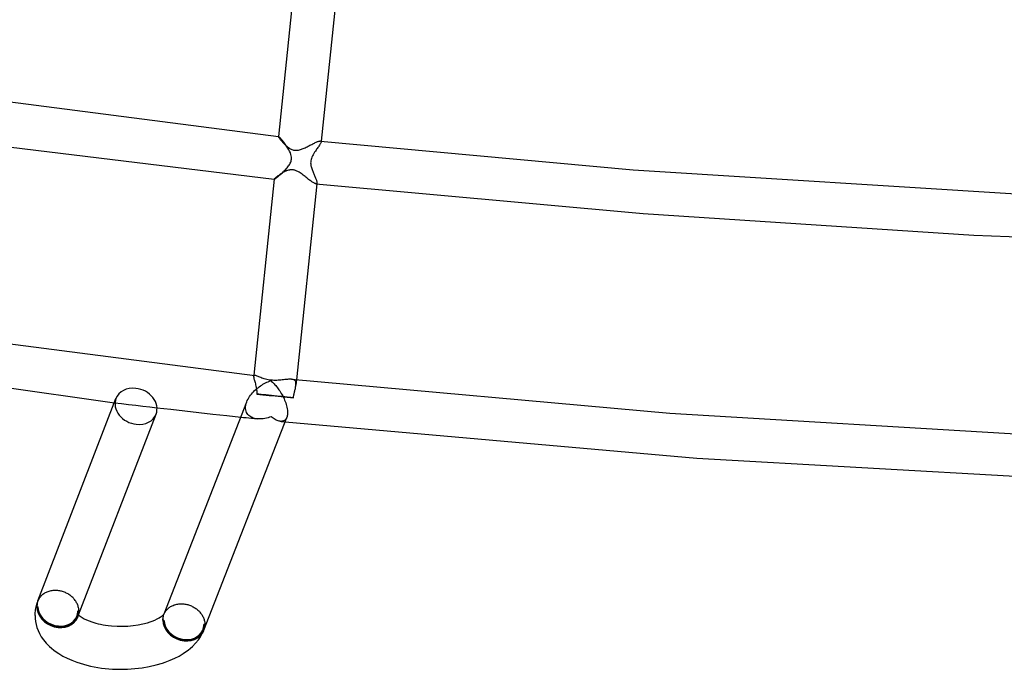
# Model space of a CAD drawing. Header units: millimetres. Extents: x -657 to 657, y -323 to 528.
# Tile 47 of 131: x -151 to -59, y -323 to -263. Entities that reach past the tile are written whole.
import ezdxf

# ---------------------------------------------------------------- set-up
doc = ezdxf.new("R2010")
doc.units = ezdxf.units.MM
doc.layers.add('HIDDEN', color=7, linetype='Continuous')
doc.layers.add('THICK', color=7, linetype='Continuous')

msp = doc.modelspace()

# ---------------------------------------------------------------- linework, layer by layer
at = {"layer": 'HIDDEN'}
for p, q in [((-126.749, -273.676), (-126.75, -273.678)), ((-126.747, -273.673), (-126.749, -273.674)), ((-126.749, -273.674), (-126.749, -273.676)), ((-126.746, -273.672), (-126.747, -273.673)), ((-126.744, -273.672), (-126.746, -273.672)), ((-126.742, -273.672), (-126.744, -273.672)), ((-126.727, -273.678), (-126.742, -273.672)), ((-126.704, -273.694), (-126.727, -273.678)), ((-126.674, -273.719), (-126.704, -273.694)), ((-126.637, -273.754), (-126.674, -273.719)), ((-126.594, -273.798), (-126.637, -273.754)), ((-126.546, -273.849), (-126.594, -273.798)), ((-126.493, -273.908), (-126.546, -273.849)), ((-126.437, -273.973), (-126.493, -273.908)), ((-126.377, -274.045), (-126.437, -273.973)), ((-126.314, -274.122), (-126.377, -274.045)), ((-126.25, -274.204), (-126.314, -274.122)), ((-126.185, -274.29), (-126.25, -274.204)), ((-122.83, -274.089), (-122.812, -274.095)), ((-122.812, -274.095), (-122.798, -274.105)), ((-122.787, -274.21), (-122.803, -274.254)), ((-122.798, -274.105), (-122.788, -274.117)), ((-122.788, -274.117), (-122.782, -274.133)), ((-122.78, -274.172), (-122.787, -274.21)), ((-122.782, -274.133), (-122.779, -274.151)), ((-122.779, -274.151), (-122.78, -274.172)), ((-122.772, -274.095), (-122.779, -274.172)), ((-126.12, -274.379), (-126.185, -274.29)), ((-126.055, -274.47), (-126.12, -274.379)), ((-125.991, -274.563), (-126.055, -274.47)), ((-125.929, -274.658), (-125.991, -274.563)), ((-125.87, -274.754), (-125.929, -274.658)), ((-125.786, -274.9), (-125.87, -274.754)), ((-125.71, -275.046), (-125.786, -274.9)), ((-125.645, -275.194), (-125.71, -275.046)), ((-123.387, -275.135), (-123.459, -275.247)), ((-123.312, -275.026), (-123.387, -275.135)), ((-123.253, -274.942), (-123.312, -275.026)), ((-123.195, -274.86), (-123.253, -274.942)), ((-123.137, -274.78), (-123.195, -274.86)), ((-123.081, -274.702), (-123.137, -274.78)), ((-123.028, -274.627), (-123.081, -274.702)), ((-122.978, -274.554), (-123.028, -274.627)), ((-122.932, -274.485), (-122.978, -274.554)), ((-122.891, -274.42), (-122.932, -274.485)), ((-122.855, -274.36), (-122.891, -274.42)), ((-122.825, -274.304), (-122.855, -274.36)), ((-122.803, -274.254), (-122.825, -274.304)), ((-125.651, -276.146), (-125.61, -276.052)), ((-125.593, -275.341), (-125.645, -275.194)), ((-125.61, -276.052), (-125.579, -275.96)), ((-125.56, -275.476), (-125.593, -275.341)), ((-125.579, -275.96), (-125.557, -275.87)), ((-125.543, -275.593), (-125.56, -275.476)), ((-125.557, -275.87), (-125.544, -275.78)), ((-125.544, -275.78), (-125.539, -275.692)), ((-125.539, -275.692), (-125.543, -275.593)), ((-123.751, -276.011), (-123.754, -276.105)), ((-123.74, -275.917), (-123.751, -276.011)), ((-123.72, -275.816), (-123.74, -275.917)), ((-123.689, -275.71), (-123.72, -275.816)), ((-123.646, -275.596), (-123.689, -275.71)), ((-123.591, -275.478), (-123.646, -275.596)), ((-123.528, -275.362), (-123.591, -275.478)), ((-123.459, -275.247), (-123.528, -275.362)), ((-126.383, -277.037), (-126.305, -276.964)), ((-126.305, -276.964), (-126.228, -276.889)), ((-126.228, -276.889), (-126.153, -276.812)), ((-126.153, -276.812), (-126.079, -276.734)), ((-126.079, -276.734), (-126.008, -276.655)), ((-126.008, -276.655), (-125.94, -276.576)), ((-125.94, -276.576), (-125.874, -276.495)), ((-125.874, -276.495), (-125.812, -276.411)), ((-125.812, -276.411), (-125.753, -276.325)), ((-125.753, -276.325), (-125.699, -276.237)), ((-125.699, -276.237), (-125.651, -276.146)), ((-123.754, -276.105), (-123.75, -276.197)), ((-123.75, -276.197), (-123.739, -276.29)), ((-123.739, -276.29), (-123.723, -276.382)), ((-123.723, -276.382), (-123.702, -276.472)), ((-123.702, -276.472), (-123.678, -276.562)), ((-123.678, -276.562), (-123.651, -276.649)), ((-123.651, -276.649), (-123.621, -276.734)), ((-123.621, -276.734), (-123.59, -276.817)), ((-123.59, -276.817), (-123.558, -276.9)), ((-123.558, -276.9), (-123.524, -276.983)), ((-123.524, -276.983), (-123.49, -277.065)), ((-127.162, -277.647), (-127.162, -277.648)), ((-127.162, -277.648), (-127.161, -277.648)), ((-127.161, -277.648), (-127.161, -277.649)), ((-127.161, -277.649), (-127.16, -277.649)), ((-127.16, -277.649), (-127.16, -277.65)), ((-127.16, -277.65), (-127.159, -277.65)), ((-127.159, -277.65), (-127.148, -277.648)), ((-127.148, -277.648), (-127.131, -277.639)), ((-127.131, -277.639), (-127.105, -277.625)), ((-127.105, -277.625), (-127.073, -277.604)), ((-127.073, -277.604), (-127.033, -277.577)), ((-127.033, -277.577), (-126.988, -277.544)), ((-126.988, -277.544), (-126.937, -277.506)), ((-126.937, -277.506), (-126.88, -277.462)), ((-126.88, -277.462), (-126.818, -277.414)), ((-126.818, -277.414), (-126.753, -277.36)), ((-126.753, -277.36), (-126.684, -277.303)), ((-126.684, -277.303), (-126.611, -277.242)), ((-126.611, -277.242), (-126.537, -277.176)), ((-126.537, -277.176), (-126.46, -277.108)), ((-126.46, -277.108), (-126.383, -277.037)), ((-123.49, -277.065), (-123.455, -277.147)), ((-123.455, -277.147), (-123.42, -277.228)), ((-123.42, -277.228), (-123.386, -277.308)), ((-123.386, -277.308), (-123.353, -277.386)), ((-123.353, -277.386), (-123.321, -277.462)), ((-123.321, -277.462), (-123.291, -277.536)), ((-123.291, -277.536), (-123.264, -277.606)), ((-123.264, -277.606), (-123.239, -277.673)), ((-123.239, -277.673), (-123.218, -277.736)), ((-123.218, -277.736), (-123.2, -277.795)), ((-123.2, -277.795), (-123.187, -277.849)), ((-123.187, -277.849), (-123.178, -277.897)), ((-123.178, -277.897), (-123.174, -277.941)), ((-123.248, -278.063), (-123.276, -278.063)), ((-123.224, -278.057), (-123.248, -278.063)), ((-123.204, -278.046), (-123.224, -278.057)), ((-123.19, -278.029), (-123.204, -278.046)), ((-123.18, -278.006), (-123.19, -278.029)), ((-123.175, -277.978), (-123.184, -278.072)), ((-123.174, -277.978), (-123.18, -278.006)), ((-123.174, -277.941), (-123.174, -277.978)), ((-129.064, -295.979), (-129.065, -296.023)), ((-129.065, -296.023), (-129.059, -296.076)), ((-129.054, -295.887), (-129.064, -295.98)), ((-129.058, -295.95), (-129.064, -295.979)), ((-129.059, -296.076), (-129.047, -296.139)), ((-129.047, -295.928), (-129.058, -295.95)), ((-129.031, -295.911), (-129.047, -295.928)), ((-129.047, -296.139), (-129.031, -296.21)), ((-129.01, -295.901), (-129.031, -295.911)), ((-129.031, -296.21), (-129.01, -296.289)), ((-128.984, -295.897), (-129.01, -295.901)), ((-128.952, -295.898), (-128.984, -295.897)), ((-129.01, -296.289), (-128.986, -296.375)), ((-128.986, -296.375), (-128.959, -296.468)), ((-128.959, -296.468), (-128.932, -296.567)), ((-128.932, -296.567), (-128.903, -296.672)), ((-128.903, -296.672), (-128.875, -296.782)), ((-128.875, -296.782), (-128.849, -296.898)), ((-128.849, -296.898), (-128.834, -296.967)), ((-128.834, -296.967), (-128.82, -297.037)), ((-128.82, -297.037), (-128.808, -297.109)), ((-128.808, -297.109), (-128.796, -297.182)), ((-125.443, -296.274), (-125.524, -296.262)), ((-125.37, -296.294), (-125.443, -296.274)), ((-125.307, -296.32), (-125.37, -296.294)), ((-125.252, -296.355), (-125.307, -296.32)), ((-125.208, -296.397), (-125.252, -296.355)), ((-125.173, -296.448), (-125.208, -296.397)), ((-125.199, -297.198), (-125.18, -297.115)), ((-125.18, -297.115), (-125.164, -297.035)), ((-125.148, -296.506), (-125.173, -296.448)), ((-125.164, -297.035), (-125.15, -296.957)), ((-125.15, -296.957), (-125.138, -296.884)), ((-125.131, -296.573), (-125.148, -296.506)), ((-125.138, -296.884), (-125.129, -296.813)), ((-125.123, -296.646), (-125.131, -296.573)), ((-125.077, -296.309), (-125.129, -296.813)), ((-125.129, -296.813), (-125.123, -296.726)), ((-125.123, -296.726), (-125.123, -296.646)), ((-128.796, -297.182), (-128.786, -297.256)), ((-128.786, -297.256), (-128.778, -297.331)), ((-128.778, -297.331), (-128.771, -297.407)), ((-128.771, -297.407), (-128.767, -297.484)), ((-128.767, -297.484), (-128.764, -297.561)), ((-128.764, -297.561), (-128.763, -297.638)), ((-128.763, -297.638), (-128.195, -297.698)), ((-128.195, -297.698), (-127.629, -297.758)), ((-127.629, -297.758), (-127.065, -297.818)), ((-127.065, -297.818), (-126.501, -297.878)), ((-126.501, -297.878), (-125.934, -297.939)), ((-125.934, -297.939), (-125.366, -297.999)), ((-125.366, -297.999), (-125.353, -297.923)), ((-125.353, -297.923), (-125.34, -297.847)), ((-125.34, -297.847), (-125.326, -297.773)), ((-125.326, -297.773), (-125.311, -297.699)), ((-125.311, -297.699), (-125.296, -297.627)), ((-125.296, -297.627), (-125.281, -297.556)), ((-125.281, -297.556), (-125.265, -297.486)), ((-125.265, -297.486), (-125.249, -297.417)), ((-125.249, -297.417), (-125.234, -297.349)), ((-125.234, -297.349), (-125.218, -297.284)), ((-125.218, -297.284), (-125.199, -297.198)), ((-142.033, -298.441), (-141.372, -298.519)), ((-141.372, -298.519), (-140.711, -298.597)), ((-140.711, -298.597), (-140.05, -298.675)), ((-140.05, -298.675), (-139.389, -298.752)), ((-139.389, -298.752), (-138.728, -298.829)), ((-138.728, -298.829), (-138.066, -298.906)), ((-129.819, -298.839), (-129.812, -298.759)), ((-129.819, -298.979), (-129.819, -298.839)), ((-129.803, -299.111), (-129.819, -298.979)), ((-129.812, -298.759), (-129.8, -298.679)), ((-129.8, -298.679), (-129.783, -298.598)), ((-129.783, -298.598), (-129.762, -298.516)), ((-129.762, -298.516), (-129.736, -298.434)), ((-129.736, -298.434), (-129.706, -298.352)), ((-130.263, -299.779), (-130.01, -299.807)), ((-130.01, -299.807), (-129.756, -299.834)), ((-129.772, -299.235), (-129.803, -299.111)), ((-129.725, -299.351), (-129.772, -299.235)), ((-129.756, -299.834), (-129.502, -299.862)), ((-129.666, -299.456), (-129.725, -299.351)), ((-129.594, -299.551), (-129.666, -299.456)), ((-129.511, -299.635), (-129.594, -299.551)), ((-129.419, -299.709), (-129.511, -299.635)), ((-129.502, -299.862), (-129.248, -299.889)), ((-129.319, -299.772), (-129.419, -299.709)), ((-129.211, -299.825), (-129.319, -299.772)), ((-129.248, -299.889), (-128.995, -299.917)), ((-129.098, -299.868), (-129.211, -299.825)), ((-128.979, -299.902), (-129.098, -299.868)), ((-128.856, -299.928), (-128.979, -299.902)), ((-128.02, -299.91), (-128.166, -299.933)), ((-127.873, -299.881), (-128.02, -299.91)), ((-127.725, -299.844), (-127.873, -299.881)), ((-127.577, -299.8), (-127.725, -299.844)), ((-127.429, -299.75), (-127.577, -299.8)), ((-127.332, -299.826), (-127.429, -299.75)), ((-127.236, -299.896), (-127.332, -299.826)), ((-127.141, -299.958), (-127.236, -299.896)), ((-126.024, -299.901), (-126.076, -299.978)), ((-125.981, -299.81), (-126.024, -299.901)), ((-128.995, -299.917), (-128.741, -299.944)), ((-128.729, -299.945), (-128.856, -299.928)), ((-128.592, -299.954), (-128.729, -299.945)), ((-128.452, -299.955), (-128.592, -299.954)), ((-128.31, -299.948), (-128.452, -299.955)), ((-128.166, -299.933), (-128.31, -299.948)), ((-127.046, -300.014), (-127.141, -299.958)), ((-126.952, -300.062), (-127.046, -300.014)), ((-126.859, -300.102), (-126.952, -300.062)), ((-126.767, -300.134), (-126.859, -300.102)), ((-126.677, -300.158), (-126.767, -300.134)), ((-126.589, -300.172), (-126.677, -300.158)), ((-126.504, -300.177), (-126.589, -300.172)), ((-126.582, -300.173), (-126.509, -300.181)), ((-126.509, -300.181), (-126.435, -300.189)), ((-126.423, -300.173), (-126.504, -300.177)), ((-126.435, -300.189), (-126.362, -300.196)), ((-126.344, -300.157), (-126.423, -300.173)), ((-126.362, -300.196), (-126.288, -300.204)), ((-126.269, -300.131), (-126.344, -300.157)), ((-126.288, -300.204), (-126.215, -300.212)), ((-126.199, -300.093), (-126.269, -300.131)), ((-126.215, -300.212), (-126.142, -300.219)), ((-126.134, -300.042), (-126.199, -300.093)), ((-126.076, -299.978), (-126.134, -300.042)), ((-149.25, -317.332), (-149.252, -317.421)), ((-149.243, -317.244), (-149.25, -317.332)), ((-149.23, -317.157), (-149.243, -317.244)), ((-149.213, -317.072), (-149.23, -317.157)), ((-149.189, -316.988), (-149.213, -317.072)), ((-149.161, -316.907), (-149.189, -316.988)), ((-149.159, -316.901), (-149.161, -316.907)), ((-149.157, -316.895), (-149.159, -316.901)), ((-149.155, -316.889), (-149.157, -316.895)), ((-149.152, -316.883), (-149.155, -316.889)), ((-149.15, -316.878), (-149.152, -316.883)), ((-149.148, -316.872), (-149.15, -316.878)), ((-149.252, -317.421), (-149.155, -317.431)), ((-145.457, -318.091), (-145.46, -318.084)), ((-145.449, -318.111), (-145.457, -318.091)), ((-145.441, -318.138), (-145.449, -318.111)), ((-145.434, -318.173), (-145.441, -318.138)), ((-145.438, -317.826), (-145.34, -317.837)), ((-145.429, -318.212), (-145.434, -318.173)), ((-145.43, -318.349), (-145.369, -318.19)), ((-145.427, -318.253), (-145.429, -318.212)), ((-145.427, -318.253), (-145.428, -318.285)), ((-137.473, -318.315), (-137.45, -318.23)), ((-137.45, -318.23), (-137.421, -318.147)), ((-137.421, -318.147), (-137.418, -318.139)), ((-137.418, -318.14), (-137.399, -318.092)), ((-137.418, -318.139), (-137.415, -318.131)), ((-137.415, -318.131), (-137.411, -318.123)), ((-137.411, -318.123), (-137.408, -318.116)), ((-137.408, -318.116), (-137.405, -318.108)), ((-137.405, -318.108), (-137.402, -318.1)), ((-137.397, -318.088), (-137.398, -318.09)), ((-137.398, -318.09), (-137.398, -318.092)), ((-137.396, -318.087), (-137.397, -318.088)), ((-137.395, -318.085), (-137.396, -318.087)), ((-137.394, -318.084), (-137.395, -318.085)), ((-137.394, -318.084), (-137.394, -318.084)), ((-145.449, -318.394), (-145.456, -318.411)), ((-145.443, -318.373), (-145.449, -318.394)), ((-145.436, -318.346), (-145.443, -318.373)), ((-145.431, -318.317), (-145.436, -318.346)), ((-145.428, -318.285), (-145.431, -318.317)), ((-137.515, -318.668), (-137.512, -318.578)), ((-137.417, -318.679), (-137.515, -318.668)), ((-137.512, -318.578), (-137.505, -318.489)), ((-137.505, -318.489), (-137.492, -318.401)), ((-137.492, -318.401), (-137.473, -318.315)), ((-133.602, -319.084), (-133.7, -319.074))]:
    msp.add_line(p, q, dxfattribs=at)
for centre, start, end in [((-147.296, -317.629), 336.97477, 338.89424), ((-135.558, -318.876), 336.97449, 338.71152)]:
    msp.add_arc(centre, 1.9, start, end, dxfattribs=at)
for centre, major_axis, ratio, start_param, end_param in [((-140.019, -298.779), (1.866, -0.72), 0.817196, -3.141522, -1.253074), ((-127.243, -297.813), (-1.989, 0.206), 0.01356, -1.751857, -0.700079), ((-127.243, -297.813), (-1.989, 0.206), 0.01356, -2.803636, -1.751857), ((-140.019, -298.779), (1.866, -0.72), 0.817196, -1.253074, 0.00007), ((-147.296, -317.629), (-1.866, 0.72), 0.817196, 0.317722, 1.888518), ((-147.296, -317.629), (-1.841, 0.782), 0.847101, 0.345656, 3.141713), ((-147.296, -317.629), (-1.773, 0.684), 0.817196, 0.317722, 3.141663), ((-147.296, -317.629), (-1.749, 0.743), 0.847101, 0.345656, 3.141713), ((-147.296, -317.629), (-1.749, 0.743), 0.847101, -3.141473, -2.795936), ((-147.296, -317.629), (-1.773, 0.684), 0.817196, -3.141522, -2.82387), ((-147.296, -317.629), (-1.841, 0.782), 0.847101, -3.141473, -2.997742), ((-147.296, -317.629), (-1.866, 0.72), 0.817196, -3.141522, -3.034049), ((-147.296, -317.629), (-1.866, 0.72), 0.817196, 1.888518, 3.100697), ((-135.558, -318.876), (-1.841, 0.782), 0.847101, 0.345656, 3.141713), ((-135.558, -318.876), (-1.863, 0.726), 0.820382, 0.320336, 1.891133), ((-135.558, -318.876), (1.749, -0.743), 0.847101, -2.795936, 0.00012), ((-135.558, -318.876), (1.77, -0.69), 0.820382, -2.821256, 0.000077), ((-135.558, -318.876), (1.749, -0.743), 0.847101, 0.00012, 0.345656), ((-135.558, -318.876), (1.77, -0.69), 0.820382, 0.000077, 0.320336), ((-135.558, -318.876), (-1.863, 0.726), 0.820382, 1.891133, 3.104742)]:
    msp.add_ellipse(centre, major_axis=major_axis, ratio=ratio, start_param=start_param, end_param=end_param, dxfattribs=at)
at = {"layer": 'THICK'}
for p, q in [((-124.909, -255.939), (-126.75, -273.678)), ((-120.918, -256.234), (-122.772, -274.095)), ((-172.344, -267.801), (-126.742, -273.672)), ((-157.508, -273.958), (-127.159, -277.65)), ((-126.75, -273.678), (-126.747, -273.693)), ((-126.747, -273.693), (-126.737, -273.717)), ((-126.737, -273.717), (-126.719, -273.749)), ((-126.719, -273.749), (-126.694, -273.789)), ((-126.694, -273.789), (-126.662, -273.836)), ((-126.662, -273.836), (-126.624, -273.888)), ((-126.624, -273.888), (-126.58, -273.946)), ((-126.58, -273.946), (-126.53, -274.009)), ((-126.53, -274.009), (-126.475, -274.076)), ((-126.475, -274.076), (-126.415, -274.145)), ((-126.415, -274.145), (-126.351, -274.217)), ((-126.351, -274.217), (-126.284, -274.289)), ((-123.318, -274.237), (-123.244, -274.203)), ((-123.244, -274.203), (-123.174, -274.173)), ((-123.174, -274.173), (-123.109, -274.147)), ((-123.109, -274.147), (-123.048, -274.124)), ((-123.048, -274.124), (-122.992, -274.107)), ((-122.992, -274.107), (-122.942, -274.094)), ((-122.942, -274.094), (-122.898, -274.087)), ((-122.898, -274.087), (-122.861, -274.085)), ((-122.861, -274.085), (-122.83, -274.089)), ((-122.83, -274.089), (-93.724, -276.757)), ((-126.284, -274.289), (-126.214, -274.361)), ((-126.214, -274.361), (-126.14, -274.433)), ((-126.14, -274.433), (-126.064, -274.504)), ((-126.064, -274.504), (-125.986, -274.572)), ((-125.986, -274.572), (-125.905, -274.638)), ((-125.905, -274.638), (-125.822, -274.7)), ((-125.822, -274.7), (-125.736, -274.757)), ((-125.736, -274.757), (-125.65, -274.809)), ((-125.65, -274.809), (-125.567, -274.85)), ((-125.567, -274.85), (-125.491, -274.882)), ((-125.491, -274.882), (-125.421, -274.906)), ((-125.421, -274.906), (-125.357, -274.924)), ((-125.357, -274.924), (-125.296, -274.936)), ((-125.296, -274.936), (-125.233, -274.945)), ((-125.233, -274.945), (-125.146, -274.951)), ((-125.146, -274.951), (-125.058, -274.949)), ((-125.058, -274.949), (-124.969, -274.94)), ((-124.969, -274.94), (-124.881, -274.925)), ((-124.881, -274.925), (-124.793, -274.905)), ((-124.793, -274.905), (-124.706, -274.88)), ((-124.706, -274.88), (-124.62, -274.852)), ((-124.62, -274.852), (-124.533, -274.82)), ((-124.533, -274.82), (-124.445, -274.785)), ((-124.445, -274.785), (-124.357, -274.747)), ((-124.357, -274.747), (-124.267, -274.707)), ((-124.267, -274.707), (-124.177, -274.665)), ((-124.177, -274.665), (-124.087, -274.621)), ((-124.087, -274.621), (-123.997, -274.576)), ((-123.997, -274.576), (-123.908, -274.531)), ((-123.908, -274.531), (-123.819, -274.486)), ((-123.819, -274.486), (-123.731, -274.441)), ((-123.731, -274.441), (-123.644, -274.397)), ((-123.644, -274.397), (-123.56, -274.354)), ((-123.56, -274.354), (-123.477, -274.313)), ((-123.477, -274.313), (-123.396, -274.274)), ((-123.396, -274.274), (-123.318, -274.237)), ((-126.252, -276.983), (-126.336, -277.03)), ((-126.166, -276.94), (-126.252, -276.983)), ((-126.08, -276.9), (-126.166, -276.94)), ((-125.994, -276.864), (-126.08, -276.9)), ((-125.904, -276.833), (-125.994, -276.864)), ((-125.812, -276.806), (-125.904, -276.833)), ((-125.774, -276.797), (-125.812, -276.806)), ((-125.736, -276.789), (-125.774, -276.797)), ((-125.697, -276.782), (-125.736, -276.789)), ((-125.659, -276.777), (-125.697, -276.782)), ((-125.62, -276.773), (-125.659, -276.777)), ((-125.58, -276.77), (-125.62, -276.773)), ((-125.541, -276.769), (-125.58, -276.77)), ((-125.501, -276.769), (-125.541, -276.769)), ((-125.462, -276.771), (-125.501, -276.769)), ((-125.422, -276.774), (-125.462, -276.771)), ((-125.354, -276.784), (-125.422, -276.774)), ((-125.288, -276.798), (-125.354, -276.784)), ((-125.222, -276.815), (-125.288, -276.798)), ((-125.158, -276.837), (-125.222, -276.815)), ((-125.095, -276.861), (-125.158, -276.837)), ((-125.034, -276.889), (-125.095, -276.861)), ((-124.936, -276.938), (-125.034, -276.889)), ((-124.838, -276.993), (-124.936, -276.938)), ((-93.724, -276.757), (-56.311, -279.115)), ((-127.162, -277.647), (-129.054, -295.887)), ((-127.157, -277.637), (-127.162, -277.647)), ((-127.144, -277.621), (-127.157, -277.637)), ((-127.123, -277.599), (-127.144, -277.621)), ((-127.095, -277.572), (-127.123, -277.599)), ((-127.06, -277.541), (-127.095, -277.572)), ((-127.019, -277.505), (-127.06, -277.541)), ((-126.971, -277.466), (-127.019, -277.505)), ((-126.918, -277.424), (-126.971, -277.466)), ((-126.86, -277.378), (-126.918, -277.424)), ((-126.796, -277.331), (-126.86, -277.378)), ((-126.729, -277.282), (-126.796, -277.331)), ((-126.657, -277.231), (-126.729, -277.282)), ((-126.581, -277.18), (-126.657, -277.231)), ((-126.501, -277.129), (-126.581, -277.18)), ((-126.42, -277.078), (-126.501, -277.129)), ((-126.336, -277.03), (-126.42, -277.078)), ((-124.741, -277.054), (-124.838, -276.993)), ((-124.645, -277.119), (-124.741, -277.054)), ((-124.55, -277.186), (-124.645, -277.119)), ((-124.456, -277.255), (-124.55, -277.186)), ((-124.365, -277.325), (-124.456, -277.255)), ((-124.275, -277.394), (-124.365, -277.325)), ((-124.188, -277.462), (-124.275, -277.394)), ((-124.103, -277.529), (-124.188, -277.462)), ((-124.02, -277.594), (-124.103, -277.529)), ((-123.939, -277.657), (-124.02, -277.594)), ((-123.861, -277.717), (-123.939, -277.657)), ((-123.786, -277.774), (-123.861, -277.717)), ((-123.713, -277.827), (-123.786, -277.774)), ((-123.644, -277.876), (-123.713, -277.827)), ((-123.578, -277.92), (-123.644, -277.876)), ((-123.184, -278.072), (-125.077, -296.309)), ((-123.516, -277.959), (-123.578, -277.92)), ((-123.458, -277.992), (-123.516, -277.959)), ((-123.405, -278.02), (-123.458, -277.992)), ((-123.357, -278.041), (-123.405, -278.02)), ((-123.314, -278.055), (-123.357, -278.041)), ((-123.276, -278.063), (-123.314, -278.055)), ((-123.276, -278.063), (-92.767, -280.845)), ((-92.767, -280.845), (-61.964, -282.84)), ((-61.964, -282.84), (-30.965, -284.04)), ((-175.52, -289.913), (-128.953, -295.898)), ((-192.72, -291.253), (-142.033, -298.441)), ((-128.906, -295.906), (-128.952, -295.898)), ((-128.853, -295.922), (-128.906, -295.906)), ((-128.792, -295.943), (-128.853, -295.922)), ((-128.724, -295.969), (-128.792, -295.943)), ((-128.649, -296), (-128.724, -295.969)), ((-128.568, -296.034), (-128.649, -296)), ((-128.48, -296.07), (-128.568, -296.034)), ((-128.387, -296.107), (-128.48, -296.07)), ((-128.287, -296.145), (-128.387, -296.107)), ((-128.182, -296.182), (-128.287, -296.145)), ((-128.072, -296.218), (-128.182, -296.182)), ((-127.957, -296.251), (-128.072, -296.218)), ((-128.87, -297.223), (-128.762, -297.131)), ((-128.762, -297.131), (-128.652, -297.043)), ((-128.652, -297.043), (-128.54, -296.959)), ((-128.54, -296.959), (-128.425, -296.878)), ((-128.425, -296.878), (-128.309, -296.803)), ((-128.309, -296.803), (-128.192, -296.731)), ((-128.192, -296.731), (-128.073, -296.663)), ((-128.073, -296.663), (-127.953, -296.6)), ((-127.837, -296.282), (-127.957, -296.251)), ((-127.953, -296.6), (-127.833, -296.541)), ((-127.713, -296.308), (-127.837, -296.282)), ((-127.833, -296.541), (-127.713, -296.487)), ((-127.585, -296.33), (-127.713, -296.308)), ((-127.713, -296.487), (-127.592, -296.436)), ((-127.592, -296.436), (-127.471, -296.39)), ((-127.453, -296.346), (-127.585, -296.33)), ((-127.471, -296.39), (-127.393, -296.457)), ((-127.32, -296.358), (-127.453, -296.346)), ((-127.393, -296.457), (-127.315, -296.528)), ((-127.186, -296.364), (-127.32, -296.358)), ((-127.315, -296.528), (-127.236, -296.604)), ((-127.236, -296.604), (-127.158, -296.683)), ((-127.051, -296.365), (-127.186, -296.364)), ((-127.158, -296.683), (-127.081, -296.767)), ((-127.081, -296.767), (-127.003, -296.855)), ((-126.916, -296.362), (-127.051, -296.365)), ((-127.003, -296.855), (-126.927, -296.947)), ((-126.927, -296.947), (-126.851, -297.043)), ((-126.782, -296.355), (-126.916, -296.362)), ((-126.851, -297.043), (-126.776, -297.142)), ((-126.65, -296.345), (-126.782, -296.355)), ((-126.776, -297.142), (-126.702, -297.246)), ((-126.52, -296.333), (-126.65, -296.345)), ((-126.392, -296.319), (-126.52, -296.333)), ((-126.267, -296.305), (-126.392, -296.319)), ((-126.146, -296.291), (-126.267, -296.305)), ((-126.029, -296.279), (-126.146, -296.291)), ((-125.917, -296.268), (-126.029, -296.279)), ((-125.809, -296.26), (-125.917, -296.268)), ((-125.708, -296.256), (-125.809, -296.26)), ((-125.613, -296.256), (-125.708, -296.256)), ((-125.524, -296.262), (-125.613, -296.256)), ((-125.524, -296.262), (-90.305, -299.418)), ((-149.152, -316.883), (-141.885, -298.059)), ((-129.589, -298.102), (-129.519, -297.98)), ((-129.519, -297.98), (-129.442, -297.861)), ((-129.442, -297.861), (-129.358, -297.746)), ((-129.358, -297.746), (-129.269, -297.633)), ((-129.269, -297.633), (-129.175, -297.525)), ((-129.175, -297.525), (-129.077, -297.42)), ((-129.077, -297.42), (-128.975, -297.319)), ((-128.975, -297.319), (-128.87, -297.223)), ((-126.702, -297.246), (-126.63, -297.352)), ((-126.63, -297.352), (-126.559, -297.463)), ((-126.559, -297.463), (-126.489, -297.577)), ((-126.489, -297.577), (-126.422, -297.695)), ((-126.422, -297.695), (-126.357, -297.817)), ((-126.357, -297.817), (-126.294, -297.941)), ((-126.294, -297.941), (-126.235, -298.068)), ((-126.235, -298.068), (-126.179, -298.198)), ((-138.066, -298.906), (-136.767, -299.055)), ((-137.399, -318.092), (-129.707, -298.354)), ((-129.706, -298.352), (-129.652, -298.226)), ((-129.652, -298.226), (-129.589, -298.102)), ((-126.179, -298.198), (-126.126, -298.33)), ((-126.126, -298.33), (-126.078, -298.463)), ((-126.078, -298.463), (-126.035, -298.598)), ((-126.035, -298.598), (-125.997, -298.733)), ((-125.997, -298.733), (-125.965, -298.868)), ((-125.965, -298.868), (-125.94, -299)), ((-145.369, -318.19), (-138.153, -299.499)), ((-136.767, -299.055), (-135.467, -299.203)), ((-135.467, -299.203), (-134.167, -299.349)), ((-134.167, -299.349), (-132.866, -299.494)), ((-133.695, -319.602), (-125.98, -299.806)), ((-132.866, -299.494), (-131.565, -299.637)), ((-131.565, -299.637), (-130.263, -299.779)), ((-125.955, -299.734), (-125.981, -299.81)), ((-125.935, -299.651), (-125.955, -299.734)), ((-125.94, -299), (-125.922, -299.129)), ((-125.92, -299.561), (-125.935, -299.651)), ((-125.922, -299.129), (-125.911, -299.254)), ((-125.911, -299.465), (-125.92, -299.561)), ((-125.911, -299.254), (-125.908, -299.362)), ((-125.908, -299.362), (-125.911, -299.465)), ((-90.305, -299.418), (-54.716, -301.543)), ((-126.142, -300.219), (-87.776, -303.615)), ((-87.776, -303.615), (-48.982, -305.789)), ((-148.818, -316.389), (-148.876, -316.449)), ((-148.756, -316.333), (-148.818, -316.389)), ((-148.69, -316.279), (-148.756, -316.333)), ((-148.621, -316.228), (-148.69, -316.279)), ((-148.548, -316.181), (-148.621, -316.228)), ((-148.473, -316.138), (-148.548, -316.181)), ((-148.394, -316.098), (-148.473, -316.138)), ((-148.314, -316.062), (-148.394, -316.098)), ((-148.23, -316.029), (-148.314, -316.062)), ((-148.145, -316.001), (-148.23, -316.029)), ((-148.057, -315.976), (-148.145, -316.001)), ((-147.968, -315.955), (-148.057, -315.976)), ((-147.876, -315.938), (-147.968, -315.955)), ((-147.783, -315.926), (-147.876, -315.938)), ((-147.69, -315.917), (-147.783, -315.926)), ((-147.595, -315.913), (-147.69, -315.917)), ((-147.5, -315.913), (-147.595, -315.913)), ((-147.404, -315.916), (-147.5, -315.913)), ((-147.308, -315.925), (-147.404, -315.916)), ((-147.218, -315.936), (-147.308, -315.925)), ((-147.127, -315.951), (-147.218, -315.936)), ((-147.037, -315.969), (-147.127, -315.951)), ((-146.948, -315.991), (-147.037, -315.969)), ((-146.859, -316.017), (-146.948, -315.991)), ((-146.772, -316.046), (-146.859, -316.017)), ((-146.686, -316.078), (-146.772, -316.046)), ((-146.6, -316.114), (-146.686, -316.078)), ((-146.517, -316.153), (-146.6, -316.114)), ((-146.435, -316.195), (-146.517, -316.153)), ((-146.354, -316.24), (-146.435, -316.195)), ((-146.276, -316.288), (-146.354, -316.24)), ((-146.2, -316.339), (-146.276, -316.288)), ((-146.126, -316.393), (-146.2, -316.339)), ((-146.055, -316.449), (-146.126, -316.393)), ((-149.358, -317.561), (-149.304, -317.329)), ((-149.304, -317.329), (-149.233, -317.098)), ((-149.233, -317.098), (-149.143, -316.862)), ((-149.11, -316.788), (-149.143, -316.862)), ((-149.071, -316.715), (-149.11, -316.788)), ((-149.029, -316.645), (-149.071, -316.715)), ((-148.982, -316.577), (-149.029, -316.645)), ((-148.931, -316.512), (-148.982, -316.577)), ((-148.876, -316.449), (-148.931, -316.512)), ((-145.987, -316.508), (-146.055, -316.449)), ((-145.921, -316.569), (-145.987, -316.508)), ((-145.858, -316.633), (-145.921, -316.569)), ((-145.798, -316.698), (-145.858, -316.633)), ((-145.742, -316.766), (-145.798, -316.698)), ((-145.689, -316.836), (-145.742, -316.766)), ((-145.639, -316.907), (-145.689, -316.836)), ((-145.593, -316.979), (-145.639, -316.907)), ((-145.55, -317.054), (-145.593, -316.979)), ((-145.511, -317.129), (-145.55, -317.054)), ((-145.476, -317.206), (-145.511, -317.129)), ((-145.445, -317.283), (-145.476, -317.206)), ((-145.418, -317.361), (-145.445, -317.283)), ((-136.72, -317.374), (-136.643, -317.335)), ((-136.643, -317.335), (-136.563, -317.3)), ((-136.563, -317.3), (-136.48, -317.268)), ((-136.48, -317.268), (-136.395, -317.241)), ((-136.395, -317.241), (-136.309, -317.217)), ((-136.309, -317.217), (-136.22, -317.197)), ((-136.22, -317.197), (-136.13, -317.181)), ((-136.13, -317.181), (-136.038, -317.169)), ((-136.038, -317.169), (-135.946, -317.161)), ((-135.946, -317.161), (-135.852, -317.157)), ((-135.852, -317.157), (-135.758, -317.157)), ((-135.758, -317.157), (-135.664, -317.161)), ((-135.664, -317.161), (-135.569, -317.169)), ((-135.569, -317.169), (-135.479, -317.181)), ((-135.479, -317.181), (-135.388, -317.196)), ((-135.388, -317.196), (-135.299, -317.215)), ((-135.299, -317.215), (-135.209, -317.237)), ((-135.209, -317.237), (-135.121, -317.263)), ((-135.121, -317.263), (-135.034, -317.292)), ((-135.034, -317.292), (-134.947, -317.324)), ((-134.947, -317.324), (-134.862, -317.36)), ((-149.427, -318.253), (-149.42, -318.022)), ((-149.427, -318.253), (-149.416, -318.529)), ((-149.42, -318.022), (-149.397, -317.792)), ((-149.397, -317.792), (-149.358, -317.561)), ((-145.46, -318.084), (-145.456, -318.09)), ((-145.456, -318.09), (-145.439, -318.113)), ((-145.439, -318.113), (-145.399, -318.16)), ((-145.394, -317.44), (-145.418, -317.361)), ((-145.399, -318.16), (-145.342, -318.216)), ((-145.375, -317.519), (-145.394, -317.44)), ((-145.36, -317.598), (-145.375, -317.519)), ((-145.349, -317.678), (-145.36, -317.598)), ((-145.342, -317.757), (-145.349, -317.678)), ((-145.34, -317.837), (-145.342, -317.757)), ((-145.342, -318.216), (-145.287, -318.264)), ((-137.577, -318.271), (-137.521, -318.223)), ((-137.521, -318.223), (-137.466, -318.171)), ((-137.466, -318.171), (-137.42, -318.119)), ((-137.42, -318.119), (-137.4, -318.093)), ((-137.4, -318.093), (-137.394, -318.084)), ((-137.394, -318.083), (-137.36, -318.01)), ((-137.36, -318.01), (-137.32, -317.939)), ((-137.32, -317.939), (-137.277, -317.87)), ((-137.277, -317.87), (-137.23, -317.803)), ((-137.23, -317.803), (-137.178, -317.739)), ((-137.178, -317.739), (-137.123, -317.678)), ((-137.123, -317.678), (-137.065, -317.62)), ((-137.065, -317.62), (-137.002, -317.564)), ((-137.002, -317.564), (-136.937, -317.512)), ((-136.937, -317.512), (-136.868, -317.462)), ((-136.868, -317.462), (-136.795, -317.416)), ((-136.795, -317.416), (-136.72, -317.374)), ((-134.862, -317.36), (-134.778, -317.399)), ((-134.778, -317.399), (-134.696, -317.442)), ((-134.696, -317.442), (-134.616, -317.487)), ((-134.616, -317.487), (-134.538, -317.535)), ((-134.538, -317.535), (-134.462, -317.586)), ((-134.462, -317.586), (-134.389, -317.64)), ((-134.389, -317.64), (-134.318, -317.696)), ((-134.318, -317.696), (-134.249, -317.755)), ((-134.249, -317.755), (-134.183, -317.817)), ((-134.183, -317.817), (-134.121, -317.88)), ((-134.121, -317.88), (-134.061, -317.946)), ((-134.061, -317.946), (-134.004, -318.014)), ((-134.004, -318.014), (-133.951, -318.084)), ((-133.951, -318.084), (-133.901, -318.155)), ((-133.901, -318.155), (-133.855, -318.228)), ((-133.855, -318.228), (-133.813, -318.302)), ((-149.416, -318.529), (-149.384, -318.805)), ((-149.384, -318.805), (-149.328, -319.084)), ((-149.328, -319.084), (-149.249, -319.361)), ((-145.287, -318.264), (-145.218, -318.318)), ((-145.218, -318.318), (-145.136, -318.376)), ((-145.136, -318.376), (-145.029, -318.445)), ((-145.029, -318.445), (-144.848, -318.548)), ((-144.848, -318.548), (-144.637, -318.651)), ((-144.637, -318.651), (-144.385, -318.757)), ((-144.385, -318.757), (-144.151, -318.842)), ((-144.151, -318.842), (-143.96, -318.903)), ((-143.96, -318.903), (-143.758, -318.961)), ((-143.758, -318.961), (-143.545, -319.015)), ((-143.545, -319.015), (-143.323, -319.065)), ((-143.323, -319.065), (-143.091, -319.109)), ((-143.091, -319.109), (-142.853, -319.148)), ((-142.853, -319.148), (-142.608, -319.182)), ((-140.283, -319.186), (-139.815, -319.118)), ((-139.815, -319.118), (-139.375, -319.03)), ((-139.375, -319.03), (-138.942, -318.916)), ((-138.942, -318.916), (-138.708, -318.843)), ((-138.708, -318.843), (-138.521, -318.776)), ((-138.521, -318.776), (-138.253, -318.667)), ((-138.253, -318.667), (-138.037, -318.563)), ((-138.037, -318.563), (-137.851, -318.46)), ((-137.851, -318.46), (-137.732, -318.385)), ((-137.732, -318.385), (-137.647, -318.325)), ((-137.647, -318.325), (-137.577, -318.271)), ((-133.813, -318.302), (-133.774, -318.377)), ((-133.774, -318.377), (-133.738, -318.454)), ((-133.738, -318.454), (-133.707, -318.531)), ((-133.707, -318.531), (-133.68, -318.609)), ((-133.68, -318.609), (-133.657, -318.688)), ((-133.657, -318.688), (-133.638, -318.767)), ((-133.638, -318.767), (-133.623, -318.846)), ((-133.623, -318.846), (-133.612, -318.925)), ((-133.612, -318.925), (-133.605, -319.005)), ((-133.605, -319.005), (-133.602, -319.084)), ((-149.249, -319.361), (-149.143, -319.644)), ((-149.143, -319.644), (-149.011, -319.925)), ((-149.011, -319.925), (-148.844, -320.217)), ((-142.608, -319.182), (-142.291, -319.214)), ((-142.291, -319.214), (-141.765, -319.247)), ((-141.765, -319.247), (-141.266, -319.251)), ((-141.266, -319.251), (-140.769, -319.231)), ((-140.769, -319.231), (-140.283, -319.186)), ((-134.011, -320.217), (-133.843, -319.925)), ((-133.843, -319.925), (-133.718, -319.658)), ((-148.844, -320.217), (-148.645, -320.506)), ((-148.645, -320.506), (-148.39, -320.816)), ((-148.39, -320.816), (-148.094, -321.119)), ((-134.761, -321.119), (-134.464, -320.816)), ((-134.464, -320.816), (-134.209, -320.506)), ((-134.209, -320.506), (-134.011, -320.217)), ((-148.094, -321.119), (-147.894, -321.297)), ((-147.894, -321.297), (-147.679, -321.471)), ((-147.679, -321.471), (-147.455, -321.635)), ((-147.455, -321.635), (-147.216, -321.795)), ((-147.216, -321.795), (-146.841, -322.017)), ((-136.014, -322.017), (-135.639, -321.795)), ((-135.639, -321.795), (-135.396, -321.633)), ((-135.396, -321.633), (-135.169, -321.466)), ((-135.169, -321.466), (-134.957, -321.295)), ((-134.957, -321.295), (-134.761, -321.119)), ((-146.841, -322.017), (-146.435, -322.226)), ((-146.435, -322.226), (-146.002, -322.418)), ((-146.002, -322.418), (-145.542, -322.593)), ((-145.542, -322.593), (-145.236, -322.695)), ((-145.236, -322.695), (-144.92, -322.79)), ((-144.92, -322.79), (-144.597, -322.876)), ((-138.151, -322.849), (-137.542, -322.671)), ((-137.542, -322.671), (-137.313, -322.593)), ((-137.313, -322.593), (-136.853, -322.418)), ((-136.853, -322.418), (-136.42, -322.226)), ((-136.42, -322.226), (-136.014, -322.017)), ((-144.597, -322.876), (-144.266, -322.953)), ((-144.266, -322.953), (-143.929, -323.022)), ((-143.929, -323.022), (-143.586, -323.082)), ((-143.586, -323.082), (-143.238, -323.133)), ((-143.238, -323.133), (-142.886, -323.176)), ((-142.886, -323.176), (-142.2, -323.231)), ((-142.2, -323.231), (-141.508, -323.252)), ((-141.508, -323.252), (-140.815, -323.239)), ((-140.815, -323.239), (-140.127, -323.191)), ((-140.127, -323.191), (-139.45, -323.11)), ((-139.45, -323.11), (-138.789, -322.995)), ((-138.789, -322.995), (-138.151, -322.849))]:
    msp.add_line(p, q, dxfattribs=at)
for centre, major_axis, ratio, start_param, end_param in [((-140.019, -298.779), (1.866, -0.72), 0.817196, 1.888518, 3.141663), ((-140.019, -298.779), (1.866, -0.72), 0.817196, 0.00007, 1.888518), ((-147.296, -317.629), (-1.841, 0.782), 0.847101, -2.997742, -2.795936), ((-147.296, -317.629), (-1.866, 0.72), 0.817196, -3.034049, -2.82387), ((-135.558, -318.876), (-1.841, 0.782), 0.847101, -3.141473, -2.795936), ((-135.558, -318.876), (-1.863, 0.726), 0.820382, -3.141515, -2.821256)]:
    msp.add_ellipse(centre, major_axis=major_axis, ratio=ratio, start_param=start_param, end_param=end_param, dxfattribs=at)

doc.saveas('drawing.dxf')
